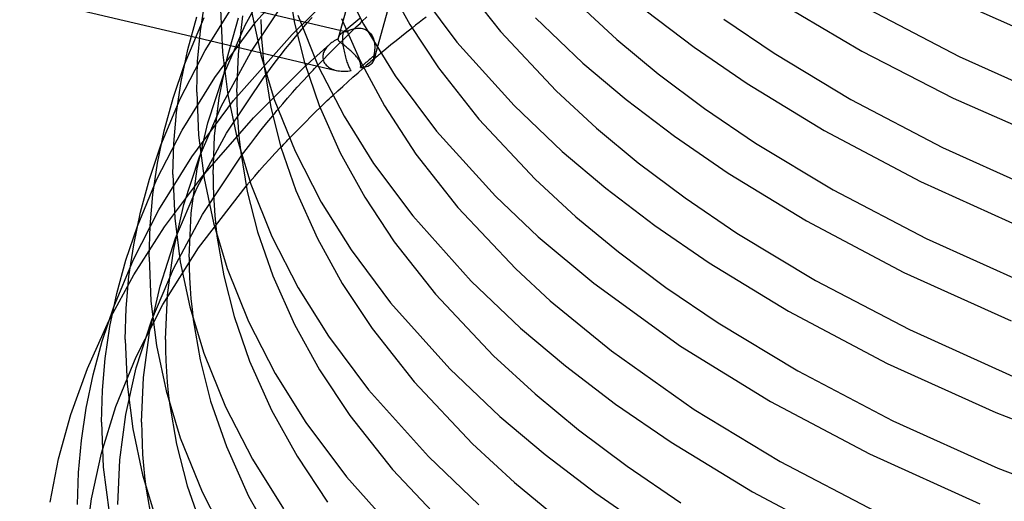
# Model space of a CAD drawing. Header units: millimetres. Extents: x -221 to 221, y -112 to 248.
# Tile 9 of 79: x -217 to -119, y 10 to 58. Entities that reach past the tile are written whole.
import ezdxf

# ---------------------------------------------------------------- set-up
doc = ezdxf.new("R2010")
doc.units = ezdxf.units.MM
doc.layers.add('HIDDEN', color=7, linetype='Continuous')
doc.layers.add('THICK', color=7, linetype='Continuous')

msp = doc.modelspace()

# ---------------------------------------------------------------- linework, layer by layer
at = {"layer": 'HIDDEN'}
for p, q in [((-175.37, 93.759), (-185.65, 56.471)), ((-193.853, 58.082), (-188.055, 64.612)), ((-194.932, 57.76), (-191.976, 63.148)), ((-190.246, 56.847), (-185.451, 61.558)), ((-180.267, 60.945), (-181.767, 55.503)), ((-199.118, 60.485), (-184.93, 57.146)), ((-198.903, 55.235), (-195.676, 60.434)), ((-194.373, 55.061), (-190.508, 60.809)), ((-200.965, 53.837), (-199.004, 58.514)), ((-197.96, 52.536), (-193.853, 58.082)), ((-196.722, 54.457), (-195.571, 58.486)), ((-195.599, 54.881), (-195.141, 58.692)), ((-193.365, 58.337), (-193.334, 57.358)), ((-189.2, 57.434), (-188.727, 57.989)), ((-188.727, 57.989), (-188.251, 58.537)), ((-183.503, 58.414), (-185.046, 57.118)), ((-183.281, 58.117), (-182.784, 58.576)), ((-197.095, 52.765), (-194.932, 57.76)), ((-193.334, 57.358), (-193.283, 56.379)), ((-185.152, 56.9), (-185.138, 56.953)), ((-185.138, 56.953), (-185.122, 56.998)), ((-185.122, 56.998), (-185.105, 57.038)), ((-185.105, 57.038), (-185.086, 57.071)), ((-185.086, 57.071), (-185.066, 57.098)), ((-185.066, 57.098), (-185.045, 57.119)), ((-185.045, 57.119), (-185.027, 57.132)), ((-185.027, 57.132), (-185.009, 57.141)), ((-185.009, 57.141), (-184.99, 57.147)), ((-184.99, 57.147), (-184.97, 57.15)), ((-184.97, 57.15), (-184.95, 57.15)), ((-184.95, 57.15), (-184.929, 57.146)), ((-184.929, 57.146), (-184.916, 57.143)), ((-184.916, 57.143), (-184.903, 57.138)), ((-184.903, 57.138), (-184.889, 57.132)), ((-184.889, 57.132), (-184.875, 57.124)), ((-184.875, 57.124), (-184.861, 57.116)), ((-184.861, 57.116), (-184.846, 57.106)), ((-184.846, 57.106), (-184.755, 57.155)), ((-184.755, 57.155), (-184.661, 57.202)), ((-184.661, 57.202), (-184.562, 57.248)), ((-184.562, 57.248), (-184.461, 57.29)), ((-184.461, 57.29), (-184.357, 57.329)), ((-184.357, 57.329), (-184.25, 57.365)), ((-184.25, 57.365), (-184.14, 57.396)), ((-184.14, 57.396), (-184.029, 57.422)), ((-184.029, 57.422), (-183.916, 57.442)), ((-183.916, 57.442), (-183.803, 57.457)), ((-183.803, 57.457), (-183.688, 57.465)), ((-183.688, 57.465), (-183.574, 57.466)), ((-183.574, 57.466), (-183.46, 57.461)), ((-183.46, 57.461), (-183.347, 57.447)), ((-183.347, 57.447), (-183.235, 57.426)), ((-183.235, 57.426), (-183.126, 57.397)), ((-183.126, 57.397), (-183.018, 57.36)), ((-183.018, 57.36), (-182.915, 57.314)), ((-182.915, 57.314), (-182.816, 57.261)), ((-182.816, 57.261), (-182.721, 57.2)), ((-182.721, 57.2), (-182.632, 57.132)), ((-182.632, 57.132), (-182.548, 57.057)), ((-182.548, 57.057), (-182.47, 56.975)), ((-182.47, 56.975), (-182.399, 56.888)), ((-178.819, 57.057), (-179.348, 56.636)), ((-178.286, 57.476), (-178.819, 57.057)), ((-200.29, 56.652), (-185.847, 53.253)), ((-196.095, 50.249), (-190.246, 56.847)), ((-193.283, 56.379), (-193.211, 55.4)), ((-190.887, 55.387), (-190.325, 56.081)), ((-190.325, 56.081), (-189.744, 56.786)), ((-186.39, 55.952), (-186.496, 55.863)), ((-186.28, 56.036), (-186.39, 55.952)), ((-186.166, 56.115), (-186.28, 56.036)), ((-186.048, 56.19), (-186.166, 56.115)), ((-185.926, 56.262), (-186.048, 56.19)), ((-185.799, 56.33), (-185.926, 56.262)), ((-185.669, 56.394), (-185.799, 56.33)), ((-185.669, 56.361), (-185.669, 56.394)), ((-185.664, 56.328), (-185.669, 56.361)), ((-185.652, 56.295), (-185.664, 56.328)), ((-185.633, 56.261), (-185.652, 56.295)), ((-185.609, 56.225), (-185.633, 56.261)), ((-185.578, 56.187), (-185.609, 56.225)), ((-185.541, 56.147), (-185.578, 56.187)), ((-185.57, 55.897), (-185.09, 56.374)), ((-185.498, 56.105), (-185.541, 56.147)), ((-185.448, 56.06), (-185.498, 56.105)), ((-185.393, 56.012), (-185.448, 56.06)), ((-185.332, 55.961), (-185.393, 56.012)), ((-185.265, 55.907), (-185.332, 55.961)), ((-185.191, 56.443), (-185.19, 56.536)), ((-185.189, 56.345), (-185.191, 56.443)), ((-185.19, 56.536), (-185.187, 56.622)), ((-185.182, 56.209), (-185.189, 56.345)), ((-185.187, 56.622), (-185.181, 56.702)), ((-185.172, 56.067), (-185.182, 56.209)), ((-185.181, 56.702), (-185.174, 56.775)), ((-185.174, 56.775), (-185.164, 56.841)), ((-185.157, 55.919), (-185.172, 56.067)), ((-185.164, 56.841), (-185.152, 56.9)), ((-185.09, 56.374), (-184.647, 56.811)), ((-182.399, 56.888), (-182.334, 56.796)), ((-182.334, 56.796), (-182.275, 56.7)), ((-182.275, 56.7), (-182.223, 56.599)), ((-182.223, 56.599), (-182.176, 56.495)), ((-182.176, 56.495), (-182.136, 56.389)), ((-182.136, 56.389), (-182.102, 56.28)), ((-182.102, 56.28), (-182.074, 56.171)), ((-182.074, 56.171), (-182.051, 56.06)), ((-182.051, 56.06), (-182.033, 55.949)), ((-182.033, 55.949), (-182.02, 55.838)), ((-179.872, 56.215), (-180.393, 55.792)), ((-179.348, 56.636), (-179.872, 56.215)), ((-201.388, 50.405), (-198.903, 55.235)), ((-197.315, 49.659), (-194.373, 55.061)), ((-193.211, 55.4), (-193.118, 54.416)), ((-191.424, 54.711), (-190.887, 55.387)), ((-189.037, 53.563), (-186.499, 55.86)), ((-187.101, 55.035), (-187.135, 54.931)), ((-187.058, 55.138), (-187.101, 55.035)), ((-187.008, 55.238), (-187.058, 55.138)), ((-186.952, 55.336), (-187.008, 55.238)), ((-186.889, 55.431), (-186.952, 55.336)), ((-186.82, 55.524), (-186.889, 55.431)), ((-186.746, 55.613), (-186.82, 55.524)), ((-186.666, 55.7), (-186.746, 55.613)), ((-186.583, 55.783), (-186.666, 55.7)), ((-186.603, 54.857), (-186.077, 55.389)), ((-186.496, 55.863), (-186.583, 55.783)), ((-186.077, 55.389), (-185.57, 55.897)), ((-185.193, 55.849), (-185.265, 55.907)), ((-185.115, 55.788), (-185.193, 55.849)), ((-185.138, 55.767), (-185.157, 55.919)), ((-185.116, 55.614), (-185.138, 55.767)), ((-185.091, 55.461), (-185.116, 55.614)), ((-185.034, 55.723), (-185.115, 55.788)), ((-185.064, 55.308), (-185.091, 55.461)), ((-185.033, 55.157), (-185.064, 55.308)), ((-184.949, 55.656), (-185.034, 55.723)), ((-185.001, 55.008), (-185.033, 55.157)), ((-184.967, 54.863), (-185.001, 55.008)), ((-184.86, 55.585), (-184.949, 55.656)), ((-184.769, 55.512), (-184.86, 55.585)), ((-184.675, 55.436), (-184.769, 55.512)), ((-184.581, 55.358), (-184.675, 55.436)), ((-184.488, 55.279), (-184.581, 55.358)), ((-184.395, 55.198), (-184.488, 55.279)), ((-184.303, 55.116), (-184.395, 55.198)), ((-184.213, 55.033), (-184.303, 55.116)), ((-184.126, 54.951), (-184.213, 55.033)), ((-182.049, 54.998), (-182.061, 54.924)), ((-182.037, 55.079), (-182.049, 54.998)), ((-182.025, 55.183), (-182.037, 55.079)), ((-182.015, 55.29), (-182.025, 55.183)), ((-182.02, 55.838), (-182.011, 55.728)), ((-182.009, 55.399), (-182.015, 55.29)), ((-182.011, 55.728), (-182.006, 55.618)), ((-182.006, 55.508), (-182.009, 55.399)), ((-182.006, 55.618), (-182.006, 55.508)), ((-180.91, 55.368), (-181.422, 54.942)), ((-180.393, 55.792), (-180.91, 55.368)), ((-197.516, 50.513), (-196.722, 54.457)), ((-195.75, 51.089), (-195.599, 54.881)), ((-193.118, 54.416), (-193.003, 53.425)), ((-192.397, 53.448), (-191.929, 54.062)), ((-191.929, 54.062), (-191.424, 54.711)), ((-187.673, 53.761), (-187.138, 54.311)), ((-187.178, 54.72), (-187.186, 54.615)), ((-187.186, 54.615), (-187.182, 54.476)), ((-187.182, 54.476), (-187.161, 54.34)), ((-187.161, 54.826), (-187.178, 54.72)), ((-187.135, 54.931), (-187.161, 54.826)), ((-187.161, 54.34), (-187.123, 54.21)), ((-187.138, 54.311), (-186.603, 54.857)), ((-187.123, 54.21), (-187.07, 54.085)), ((-187.07, 54.085), (-187.003, 53.968)), ((-184.932, 54.721), (-184.967, 54.863)), ((-184.895, 54.583), (-184.932, 54.721)), ((-184.857, 54.449), (-184.895, 54.583)), ((-184.819, 54.32), (-184.857, 54.449)), ((-184.779, 54.196), (-184.819, 54.32)), ((-184.739, 54.076), (-184.779, 54.196)), ((-184.699, 53.961), (-184.739, 54.076)), ((-184.042, 54.868), (-184.126, 54.951)), ((-183.961, 54.784), (-184.042, 54.868)), ((-183.884, 54.701), (-183.961, 54.784)), ((-183.812, 54.618), (-183.884, 54.701)), ((-183.745, 54.536), (-183.812, 54.618)), ((-183.683, 54.454), (-183.745, 54.536)), ((-183.627, 54.373), (-183.683, 54.454)), ((-183.576, 54.292), (-183.627, 54.373)), ((-183.532, 54.212), (-183.576, 54.292)), ((-183.493, 54.131), (-183.532, 54.212)), ((-183.461, 54.05), (-183.493, 54.131)), ((-183.436, 53.967), (-183.461, 54.05)), ((-182.882, 54.023), (-182.991, 53.929)), ((-182.773, 54.118), (-182.882, 54.023)), ((-182.664, 54.212), (-182.773, 54.118)), ((-182.544, 53.995), (-182.7, 53.862)), ((-182.554, 54.307), (-182.664, 54.212)), ((-182.444, 54.401), (-182.554, 54.307)), ((-182.387, 54.129), (-182.544, 53.995)), ((-182.334, 54.496), (-182.444, 54.401)), ((-182.23, 54.262), (-182.387, 54.129)), ((-182.224, 54.59), (-182.334, 54.496)), ((-182.073, 54.396), (-182.23, 54.262)), ((-182.113, 54.685), (-182.224, 54.59)), ((-182.099, 54.737), (-182.112, 54.685)), ((-182.087, 54.794), (-182.099, 54.737)), ((-182.074, 54.856), (-182.087, 54.794)), ((-182.061, 54.924), (-182.074, 54.856)), ((-194.085, 48.526), (-189.037, 53.563)), ((-192.838, 52.855), (-192.397, 53.448)), ((-187.003, 53.968), (-186.924, 53.86)), ((-186.924, 53.86), (-186.833, 53.759)), ((-186.833, 53.759), (-186.731, 53.667)), ((-186.731, 53.667), (-186.621, 53.583)), ((-186.621, 53.583), (-186.504, 53.508)), ((-186.504, 53.508), (-186.379, 53.441)), ((-186.379, 53.441), (-186.249, 53.382)), ((-186.249, 53.382), (-186.115, 53.331)), ((-186.115, 53.331), (-185.976, 53.287)), ((-185.976, 53.287), (-185.834, 53.25)), ((-185.834, 53.25), (-185.678, 53.218)), ((-185.678, 53.218), (-185.519, 53.194)), ((-185.519, 53.194), (-185.359, 53.178)), ((-185.359, 53.178), (-185.196, 53.169)), ((-185.196, 53.169), (-185.033, 53.167)), ((-185.033, 53.167), (-184.868, 53.172)), ((-184.868, 53.172), (-184.702, 53.183)), ((-184.702, 53.183), (-184.537, 53.201)), ((-184.658, 53.852), (-184.699, 53.961)), ((-184.617, 53.747), (-184.658, 53.852)), ((-184.576, 53.647), (-184.617, 53.747)), ((-184.535, 53.552), (-184.576, 53.647)), ((-184.537, 53.201), (-184.371, 53.226)), ((-184.494, 53.463), (-184.535, 53.552)), ((-184.453, 53.378), (-184.494, 53.463)), ((-184.412, 53.299), (-184.453, 53.378)), ((-184.371, 53.226), (-184.412, 53.299)), ((-184.187, 52.566), (-183.673, 53.018)), ((-183.673, 53.018), (-183.154, 53.47)), ((-183.418, 53.883), (-183.436, 53.967)), ((-183.317, 53.643), (-183.426, 53.547)), ((-183.426, 53.547), (-183.415, 53.604)), ((-183.41, 53.829), (-183.418, 53.883)), ((-183.415, 53.604), (-183.409, 53.661)), ((-183.406, 53.773), (-183.41, 53.829)), ((-183.409, 53.661), (-183.405, 53.717)), ((-183.405, 53.717), (-183.406, 53.773)), ((-183.208, 53.738), (-183.317, 53.643)), ((-183.099, 53.834), (-183.208, 53.738)), ((-183.148, 53.475), (-183.154, 53.47)), ((-183.142, 53.481), (-183.148, 53.475)), ((-183.136, 53.486), (-183.142, 53.481)), ((-183.13, 53.491), (-183.136, 53.486)), ((-183.124, 53.497), (-183.13, 53.491)), ((-183.118, 53.502), (-183.124, 53.497)), ((-182.991, 53.929), (-183.099, 53.834)), ((-182.855, 53.728), (-183.011, 53.594)), ((-182.7, 53.862), (-182.855, 53.728)), ((-201.218, 47.28), (-197.96, 52.536)), ((-198.65, 48.023), (-197.095, 52.765)), ((-196.768, 46.975), (-192.914, 52.752)), ((-189.725, 51.577), (-189.202, 52.149)), ((-189.202, 52.149), (-188.624, 52.767)), ((-185.201, 51.656), (-184.696, 52.111)), ((-184.696, 52.111), (-184.187, 52.566)), ((-195.75, 51.089), (-195.739, 50.09)), ((-190.211, 51.031), (-189.725, 51.577)), ((-186.197, 50.741), (-185.702, 51.199)), ((-185.702, 51.199), (-185.201, 51.656)), ((-203.317, 45.781), (-201.388, 50.405)), ((-200.24, 44.645), (-196.095, 50.249)), ((-197.974, 46.678), (-197.516, 50.513)), ((-195.739, 50.09), (-195.708, 49.091)), ((-191.184, 49.909), (-190.698, 50.474)), ((-190.698, 50.474), (-190.211, 51.031)), ((-199.474, 44.637), (-197.315, 49.659)), ((-195.708, 49.091), (-195.655, 48.092)), ((-191.666, 49.339), (-191.184, 49.909)), ((-188.375, 48.637), (-187.896, 49.111)), ((-187.896, 49.111), (-187.461, 49.539)), ((-199.188, 42.7), (-194.085, 48.526)), ((-195.655, 48.092), (-195.581, 47.093)), ((-192.762, 48.011), (-192.174, 48.729)), ((-189.421, 47.587), (-188.886, 48.126)), ((-188.886, 48.126), (-188.375, 48.637)), ((-203.723, 42.4), (-201.218, 47.28)), ((-199.7, 43.449), (-198.65, 48.023)), ((-193.863, 46.626), (-193.327, 47.307)), ((-193.327, 47.307), (-192.762, 48.011)), ((-189.969, 47.03), (-189.421, 47.587)), ((-199.698, 41.557), (-196.768, 46.975)), ((-198.125, 42.861), (-197.974, 46.678)), ((-195.581, 47.093), (-195.485, 46.088)), ((-194.364, 45.977), (-193.863, 46.626)), ((-190.521, 46.465), (-189.969, 47.03)), ((-195.485, 46.088), (-195.368, 45.077)), ((-195.275, 44.754), (-194.826, 45.364)), ((-194.826, 45.364), (-194.364, 45.977)), ((-191.952, 44.967), (-191.354, 45.598)), ((-203.529, 39.329), (-200.24, 44.645)), ((-201.026, 39.874), (-199.474, 44.637)), ((-199.163, 38.888), (-195.318, 44.696)), ((-193.002, 43.82), (-192.505, 44.37)), ((-192.505, 44.37), (-191.952, 44.967)), ((-200.302, 39.023), (-199.7, 43.449)), ((-193.969, 42.716), (-193.485, 43.273)), ((-193.485, 43.273), (-193.002, 43.82)), ((-205.669, 37.725), (-203.723, 42.4)), ((-202.971, 37.641), (-199.188, 42.7)), ((-198.125, 42.861), (-198.114, 41.842)), ((-194.451, 42.152), (-193.969, 42.716)), ((-201.853, 36.51), (-199.698, 41.557)), ((-199.559, 35.541), (-194.82, 41.715)), ((-198.114, 41.842), (-198.081, 40.823)), ((-198.081, 40.823), (-198.027, 39.804)), ((-206.057, 34.397), (-203.529, 39.329)), ((-202.076, 35.274), (-201.026, 39.874)), ((-198.027, 39.804), (-197.951, 38.785)), ((-202.079, 33.457), (-199.163, 38.888)), ((-200.5, 34.634), (-200.302, 39.023)), ((-197.951, 38.785), (-197.853, 37.76)), ((-206.035, 32.849), (-202.971, 37.641)), ((-197.853, 37.76), (-197.732, 36.729)), ((-203.402, 31.725), (-201.853, 36.51)), ((-203.127, 29.889), (-199.559, 35.541)), ((-208.021, 29.669), (-206.057, 34.397)), ((-202.677, 30.822), (-202.076, 35.274)), ((-200.5, 34.634), (-200.489, 33.595)), ((-204.231, 28.384), (-202.079, 33.457)), ((-200.489, 33.595), (-200.455, 32.556)), ((-208.513, 28.288), (-206.035, 32.849)), ((-200.455, 32.556), (-200.4, 31.517)), ((-204.451, 27.099), (-203.402, 31.725)), ((-200.4, 31.517), (-200.322, 30.478)), ((-202.875, 26.407), (-202.677, 30.822)), ((-200.322, 30.478), (-200.221, 29.432)), ((-205.802, 24.68), (-203.127, 29.889)), ((-200.221, 29.432), (-200.096, 28.38)), ((-205.778, 23.577), (-204.231, 28.384)), ((-205.052, 22.622), (-204.451, 27.099)), ((-202.875, 26.407), (-202.863, 25.348)), ((-207.813, 19.739), (-205.802, 24.68)), ((-202.863, 25.348), (-202.829, 24.288)), ((-206.826, 18.925), (-205.778, 23.577)), ((-202.829, 24.288), (-202.772, 23.229)), ((-205.25, 18.18), (-205.052, 22.622)), ((-202.772, 23.229), (-202.692, 22.17)), ((-202.692, 22.17), (-202.588, 21.104)), ((-202.588, 21.104), (-202.461, 20.032)), ((-209.259, 15.065), (-207.813, 19.739)), ((-207.427, 14.421), (-206.826, 18.925)), ((-205.25, 18.18), (-205.238, 17.1)), ((-205.238, 17.1), (-205.203, 16.021)), ((-205.203, 16.021), (-205.144, 14.942)), ((-210.246, 10.516), (-209.259, 15.065)), ((-205.144, 14.942), (-205.062, 13.863)), ((-207.625, 9.952), (-207.427, 14.421)), ((-205.062, 13.863), (-204.956, 12.776)), ((-204.956, 12.776), (-204.825, 11.684)), ((-210.813, 6.106), (-210.246, 10.516))]:
    msp.add_line(p, q, dxfattribs=at)
for centre, major_axis, ratio, start_param, end_param in [((-184.015, 54.877), (-1.262, 2.128), 0.528526, 0.095017, 0.470795), ((-184.015, 54.877), (-1.262, 2.128), 0.528526, -0.328976, 0.095017), ((-184.015, 54.877), (-1.262, 2.128), 0.528526, 0.470795, 0.51901), ((-184.035, 54.804), (-1.928, 0.532), 0.591595, 3.141593, 3.482437), ((-184.035, 54.804), (-1.928, 0.532), 0.591595, 2.04934, 2.20162)]:
    msp.add_ellipse(centre, major_axis=major_axis, ratio=ratio, start_param=start_param, end_param=end_param, dxfattribs=at)
at = {"layer": 'THICK'}
for p, q in [((-185.519, 62.606), (-183.134, 57.853)), ((-180.878, 62.151), (-178.497, 57.823)), ((-173.429, 62.151), (-169.487, 57.119)), ((-190.639, 61.774), (-190.002, 57.956)), ((-177.619, 61.168), (-173.821, 56.08)), ((-217.398, 60.678), (-200.29, 56.652)), ((-199.386, 57.21), (-198.926, 60.292)), ((-161.854, 60.008), (-157.869, 56.324)), ((-141.565, 59.968), (-133.447, 55.162)), ((-197.375, 59.316), (-197.198, 55.078)), ((-194.293, 59.128), (-193.375, 54.8)), ((-154.942, 59.206), (-150.179, 55.58)), ((-132.779, 59.373), (-123.758, 54.645)), ((-122.726, 59.584), (-112.851, 55.203)), ((-200.623, 55.343), (-199.738, 58.577)), ((-190.002, 57.956), (-189.017, 54.041)), ((-189.687, 58.77), (-187.637, 53.68)), ((-185.305, 58.438), (-183.471, 54.22)), ((-183.655, 57.768), (-183.468, 57.943)), ((-183.468, 57.943), (-183.281, 58.117)), ((-177.585, 58.021), (-177.937, 57.749)), ((-177.232, 58.293), (-177.585, 58.021)), ((-176.877, 58.564), (-177.232, 58.293)), ((-165.991, 58.491), (-161.262, 53.982)), ((-147.215, 58.376), (-142.179, 54.955)), ((-199.659, 54.146), (-199.386, 57.21)), ((-189.654, 56.894), (-189.564, 57.002)), ((-189.564, 57.002), (-189.473, 57.11)), ((-189.473, 57.11), (-189.382, 57.218)), ((-189.382, 57.218), (-189.291, 57.326)), ((-189.291, 57.326), (-189.2, 57.434)), ((-184.647, 56.811), (-184.353, 57.098)), ((-184.353, 57.098), (-184.087, 57.356)), ((-184.087, 57.356), (-183.854, 57.58)), ((-183.854, 57.58), (-183.655, 57.768)), ((-183.134, 57.853), (-179.959, 52.694)), ((-178.497, 57.823), (-175.641, 53.49)), ((-177.937, 57.749), (-178.286, 57.476)), ((-169.487, 57.119), (-163.933, 51.205)), ((-189.744, 56.786), (-189.654, 56.894)), ((-173.821, 56.08), (-168.122, 49.74)), ((-157.869, 56.324), (-153.748, 52.909)), ((-201.295, 52.149), (-200.623, 55.343)), ((-197.198, 55.078), (-196.66, 50.802)), ((-181.767, 55.503), (-182.107, 54.273)), ((-150.179, 55.58), (-144.901, 51.954)), ((-133.447, 55.162), (-124.367, 50.498)), ((-199.75, 51.089), (-199.659, 54.146)), ((-193.375, 54.8), (-192.027, 50.34)), ((-189.017, 54.041), (-187.548, 49.763)), ((-183.471, 54.22), (-181.042, 49.71)), ((-181.965, 54.487), (-182.073, 54.396)), ((-181.857, 54.578), (-181.965, 54.487)), ((-181.748, 54.669), (-181.857, 54.578)), ((-181.64, 54.76), (-181.748, 54.669)), ((-181.531, 54.851), (-181.64, 54.76)), ((-181.422, 54.942), (-181.531, 54.851)), ((-161.262, 53.982), (-156.958, 50.351)), ((-142.179, 54.955), (-134.54, 50.348)), ((-123.758, 54.645), (-113.786, 50.151)), ((-202.097, 50.492), (-200.965, 53.837)), ((-193.003, 53.425), (-192.355, 49.56)), ((-188.47, 52.929), (-188.314, 53.093)), ((-188.314, 53.093), (-188.156, 53.259)), ((-188.156, 53.259), (-187.997, 53.425)), ((-187.997, 53.425), (-187.836, 53.593)), ((-187.836, 53.593), (-187.673, 53.761)), ((-187.637, 53.68), (-185.069, 48.675)), ((-183.1, 53.517), (-183.118, 53.502)), ((-183.082, 53.533), (-183.1, 53.517)), ((-183.064, 53.548), (-183.082, 53.533)), ((-183.046, 53.563), (-183.064, 53.548)), ((-183.029, 53.579), (-183.046, 53.563)), ((-183.011, 53.594), (-183.029, 53.579)), ((-175.641, 53.49), (-171.638, 48.386)), ((-201.759, 49.039), (-201.295, 52.149)), ((-192.914, 52.752), (-192.901, 52.77)), ((-192.901, 52.77), (-192.888, 52.787)), ((-192.888, 52.787), (-192.876, 52.804)), ((-192.876, 52.804), (-192.863, 52.821)), ((-192.863, 52.821), (-192.851, 52.838)), ((-192.851, 52.838), (-192.838, 52.855)), ((-188.624, 52.767), (-188.47, 52.929)), ((-179.959, 52.694), (-175.86, 47.203)), ((-153.748, 52.909), (-149.143, 49.455)), ((-199.75, 51.089), (-199.571, 46.801)), ((-163.933, 51.205), (-159.909, 47.488)), ((-144.901, 51.954), (-137.193, 47.258)), ((-202.988, 47.23), (-202.097, 50.492)), ((-196.66, 50.802), (-195.731, 46.422)), ((-192.027, 50.34), (-189.952, 45.189)), ((-186.951, 50.033), (-186.741, 50.233)), ((-186.741, 50.233), (-186.559, 50.404)), ((-186.559, 50.404), (-186.378, 50.573)), ((-186.378, 50.573), (-186.197, 50.741)), ((-156.958, 50.351), (-152.134, 46.679)), ((-134.54, 50.348), (-125.405, 45.563)), ((-124.367, 50.498), (-114.36, 46.059)), ((-192.355, 49.56), (-191.354, 45.598)), ((-191.921, 49.034), (-191.836, 49.136)), ((-191.836, 49.136), (-191.751, 49.237)), ((-191.751, 49.237), (-191.666, 49.339)), ((-187.548, 49.763), (-185.443, 45.034)), ((-187.461, 49.539), (-187.192, 49.801)), ((-187.192, 49.801), (-186.951, 50.033)), ((-181.042, 49.71), (-177.905, 44.902)), ((-168.122, 49.74), (-163.333, 45.173)), ((-149.143, 49.455), (-144.043, 45.992)), ((-202.034, 45.947), (-201.759, 49.039)), ((-192.174, 48.729), (-192.09, 48.831)), ((-192.09, 48.831), (-192.005, 48.932)), ((-192.005, 48.932), (-191.921, 49.034)), ((-185.069, 48.675), (-182.117, 43.95)), ((-171.638, 48.386), (-166.012, 42.402)), ((-203.664, 44.007), (-202.988, 47.23)), ((-175.86, 47.203), (-169.979, 40.718)), ((-159.909, 47.488), (-155.735, 44.031)), ((-137.193, 47.258), (-127.596, 42.181)), ((-199.571, 46.801), (-199.026, 42.475)), ((-195.731, 46.422), (-194.367, 41.91)), ((-190.942, 46.029), (-190.802, 46.174)), ((-190.802, 46.174), (-190.662, 46.319)), ((-190.662, 46.319), (-190.521, 46.465)), ((-152.134, 46.679), (-146.788, 43.005)), ((-204.456, 42.408), (-203.317, 45.781)), ((-202.125, 42.861), (-202.034, 45.947)), ((-191.354, 45.598), (-191.218, 45.741)), ((-191.354, 45.598), (-189.861, 41.261)), ((-191.218, 45.741), (-191.08, 45.885)), ((-191.08, 45.885), (-190.942, 46.029)), ((-189.952, 45.189), (-187.354, 40.123)), ((-163.333, 45.173), (-158.974, 41.496)), ((-144.043, 45.992), (-136.301, 41.324)), ((-125.405, 45.563), (-115.309, 41.012)), ((-195.368, 45.077), (-194.708, 41.165)), ((-195.318, 44.696), (-195.311, 44.705)), ((-195.311, 44.705), (-195.304, 44.715)), ((-195.304, 44.715), (-195.296, 44.725)), ((-195.296, 44.725), (-195.289, 44.735)), ((-195.289, 44.735), (-195.282, 44.744)), ((-195.282, 44.744), (-195.275, 44.754)), ((-185.443, 45.034), (-183, 40.609)), ((-177.905, 44.902), (-173.725, 39.576)), ((-204.131, 40.868), (-203.664, 44.007)), ((-182.117, 43.95), (-178.226, 38.736)), ((-155.735, 44.031), (-151.072, 40.534)), ((-205.353, 39.117), (-204.456, 42.408)), ((-202.125, 42.861), (-201.944, 38.524)), ((-199.026, 42.475), (-198.087, 38.045)), ((-166.012, 42.402), (-161.949, 38.652)), ((-146.788, 43.005), (-138.981, 38.249)), ((-194.82, 41.715), (-194.759, 41.788)), ((-194.759, 41.788), (-194.697, 41.86)), ((-194.697, 41.86), (-194.636, 41.933)), ((-194.636, 41.933), (-194.574, 42.006)), ((-194.574, 42.006), (-194.513, 42.079)), ((-194.513, 42.079), (-194.451, 42.152)), ((-194.367, 41.91), (-192.268, 36.698)), ((-189.861, 41.261), (-187.726, 36.476)), ((-158.974, 41.496), (-154.089, 37.777)), ((-136.301, 41.324), (-127.053, 36.48)), ((-127.596, 42.181), (-117.032, 37.398)), ((-204.408, 37.748), (-204.131, 40.868)), ((-194.708, 41.165), (-193.691, 37.155)), ((-183, 40.609), (-180.065, 36.168)), ((-169.979, 40.718), (-165.719, 36.646)), ((-151.072, 40.534), (-145.908, 37.029)), ((-187.354, 40.123), (-184.366, 35.342)), ((-173.725, 39.576), (-167.939, 33.454)), ((-206.034, 35.864), (-205.353, 39.117)), ((-201.944, 38.524), (-201.393, 34.149)), ((-178.226, 38.736), (-172.385, 32.239)), ((-161.949, 38.652), (-157.721, 35.152)), ((-206.815, 34.324), (-205.669, 37.725)), ((-204.5, 34.634), (-204.408, 37.748)), ((-198.087, 38.045), (-196.707, 33.48)), ((-154.089, 37.777), (-148.675, 34.057)), ((-138.981, 38.249), (-129.259, 33.106)), ((-197.732, 36.729), (-197.06, 32.77)), ((-193.691, 37.155), (-192.174, 32.759)), ((-192.268, 36.698), (-189.639, 31.571)), ((-187.726, 36.476), (-185.252, 32.002)), ((-165.719, 36.646), (-160.181, 32.02)), ((-145.908, 37.029), (-138.063, 32.301)), ((-127.053, 36.48), (-116.832, 31.874)), ((-206.504, 32.698), (-206.034, 35.864)), ((-184.366, 35.342), (-180.428, 30.065)), ((-180.065, 36.168), (-175.94, 30.921)), ((-204.5, 34.634), (-204.317, 30.248)), ((-157.721, 35.152), (-153, 31.614)), ((-207.718, 31.003), (-206.815, 34.324)), ((-201.393, 34.149), (-200.443, 29.667)), ((-196.707, 33.48), (-194.583, 28.207)), ((-167.939, 33.454), (-164.524, 30.286)), ((-148.675, 34.057), (-140.769, 29.24)), ((-206.783, 29.549), (-206.504, 32.698)), ((-197.06, 32.77), (-196.028, 28.712)), ((-192.174, 32.759), (-190.008, 27.918)), ((-129.259, 33.106), (-118.559, 28.261)), ((-189.639, 31.571), (-186.615, 26.733)), ((-185.252, 32.002), (-182.277, 27.507)), ((-172.385, 32.239), (-167.475, 27.556)), ((-160.181, 32.02), (-151.515, 25.74)), ((-153, 31.614), (-147.773, 28.067)), ((-138.063, 32.301), (-128.702, 27.398)), ((-208.403, 27.722), (-207.718, 31.003)), ((-175.94, 30.921), (-170.171, 24.798)), ((-209.174, 26.24), (-208.021, 29.669)), ((-206.875, 26.407), (-206.783, 29.549)), ((-204.317, 30.248), (-203.76, 25.823)), ((-200.443, 29.667), (-199.047, 25.049)), ((-180.428, 30.065), (-174.517, 23.489)), ((-164.524, 30.286), (-158.417, 25.281)), ((-196.028, 28.712), (-194.486, 24.258)), ((-140.769, 29.24), (-130.924, 24.032)), ((-210.651, 23.533), (-208.513, 28.288)), ((-208.876, 24.527), (-208.403, 27.722)), ((-200.096, 28.38), (-199.413, 24.375)), ((-194.583, 28.207), (-191.923, 23.02)), ((-190.008, 27.918), (-187.504, 23.396)), ((-182.277, 27.507), (-178.092, 22.189)), ((-167.475, 27.556), (-163.007, 23.787)), ((-147.773, 28.067), (-139.825, 23.277)), ((-186.615, 26.733), (-182.631, 21.393)), ((-128.702, 27.398), (-118.357, 22.736)), ((-210.082, 22.89), (-209.174, 26.24)), ((-206.875, 26.407), (-206.689, 21.971)), ((-203.76, 25.823), (-202.799, 21.29)), ((-151.515, 25.74), (-142.57, 20.232)), ((-199.047, 25.049), (-196.899, 19.716)), ((-170.171, 24.798), (-166.029, 20.981)), ((-158.417, 25.281), (-150.156, 19.442)), ((-209.157, 21.35), (-208.876, 24.527)), ((-199.413, 24.375), (-198.365, 20.269)), ((-194.486, 24.258), (-192.291, 19.36)), ((-163.007, 23.787), (-158, 19.975)), ((-130.924, 24.032), (-120.087, 19.124)), ((-212.305, 18.929), (-210.651, 23.533)), ((-210.772, 19.579), (-210.082, 22.89)), ((-191.923, 23.02), (-188.865, 18.125)), ((-187.504, 23.396), (-184.489, 18.846)), ((-174.517, 23.489), (-169.546, 18.748)), ((-139.825, 23.277), (-130.351, 18.317)), ((-206.689, 21.971), (-206.126, 17.496)), ((-178.092, 22.189), (-172.252, 15.997)), ((-209.25, 18.179), (-209.157, 21.35)), ((-202.799, 21.29), (-201.387, 16.619)), ((-182.631, 21.393), (-176.649, 14.739)), ((-166.029, 20.981), (-161.696, 17.397)), ((-202.461, 20.032), (-201.766, 15.979)), ((-198.365, 20.269), (-196.799, 15.756)), ((-196.899, 19.716), (-194.208, 14.469)), ((-158, 19.975), (-152.45, 16.161)), ((-142.57, 20.232), (-132.686, 15.006)), ((-213.516, 14.515), (-212.305, 18.929)), ((-211.248, 16.356), (-210.772, 19.579)), ((-192.291, 19.36), (-189.755, 14.789)), ((-184.489, 18.846), (-180.243, 13.457)), ((-169.546, 18.748), (-165.024, 14.933)), ((-150.156, 19.442), (-141.594, 14.254)), ((-120.087, 19.124), (-108.229, 14.551)), ((-209.25, 18.179), (-209.062, 13.695)), ((-188.865, 18.125), (-184.833, 12.722)), ((-130.351, 18.317), (-119.882, 13.599)), ((-206.126, 17.496), (-205.155, 12.913)), ((-161.696, 17.397), (-156.858, 13.774)), ((-211.531, 13.151), (-211.248, 16.356)), ((-201.766, 15.979), (-200.702, 11.826)), ((-201.387, 16.619), (-199.215, 11.225)), ((-196.799, 15.756), (-194.574, 10.802)), ((-172.252, 15.997), (-168.069, 12.146)), ((-152.45, 16.161), (-144.348, 11.224)), ((-189.755, 14.789), (-186.701, 10.186)), ((-176.649, 14.739), (-171.618, 9.94)), ((-165.024, 14.933), (-159.956, 11.074)), ((-132.686, 15.006), (-121.685, 10.017)), ((-214.353, 10.183), (-213.516, 14.515)), ((-194.208, 14.469), (-191.114, 9.517)), ((-156.858, 13.774), (-151.503, 10.142)), ((-141.594, 14.254), (-132.043, 9.256)), ((-211.625, 9.952), (-211.531, 13.151)), ((-209.062, 13.695), (-208.493, 9.17)), ((-205.155, 12.913), (-203.727, 8.19)), ((-180.243, 13.457), (-174.332, 7.196)), ((-119.882, 13.599), (-108.433, 9.184)), ((-200.702, 11.826), (-199.111, 7.255)), ((-184.833, 12.722), (-178.782, 5.989)), ((-168.069, 12.146), (-163.683, 8.519)), ((-204.825, 11.684), (-204.118, 7.584)), ((-199.215, 11.225), (-196.493, 5.918)), ((-194.574, 10.802), (-192.007, 6.183)), ((-159.956, 11.074), (-154.338, 7.213)), ((-144.348, 11.224), (-134.255, 5.884))]:
    msp.add_line(p, q, dxfattribs=at)
for start_param, end_param in [(2.765888, 3.141593), (2.20162, 2.765888)]:
    msp.add_ellipse((-184.035, 54.804), major_axis=(-1.928, 0.532), ratio=0.591595, start_param=start_param, end_param=end_param, dxfattribs=at)

doc.saveas('drawing.dxf')
